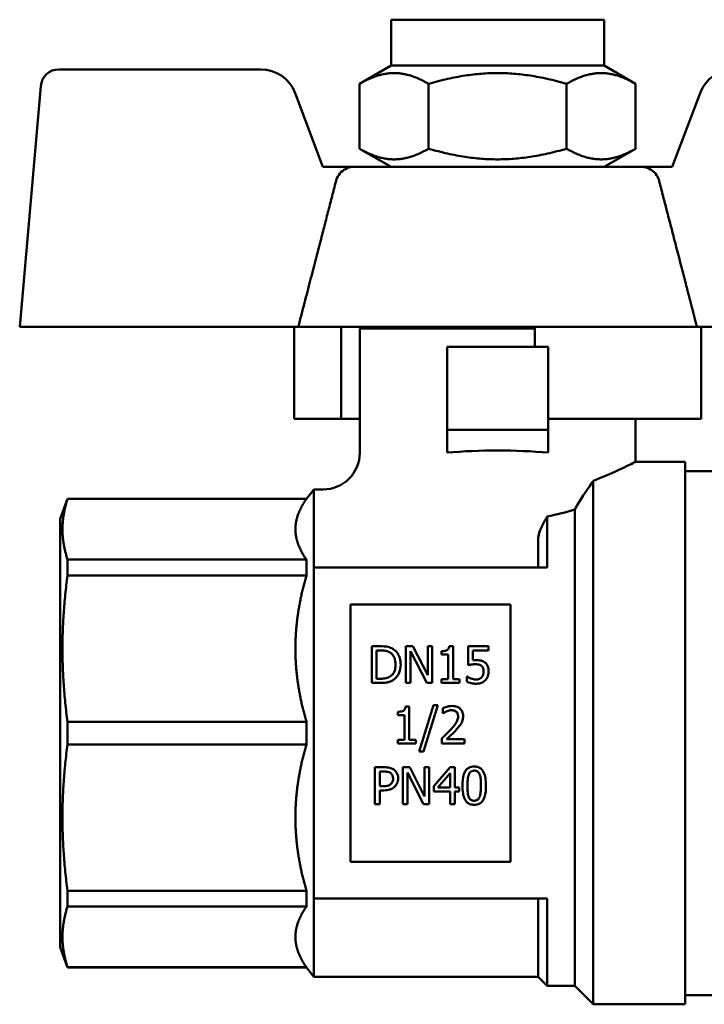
# Model space of a CAD drawing. Header units: millimetres. Extents: x 41 to 198, y 72 to 247.
# Tile 27 of 39: x 41 to 78, y 193 to 247. Entities that reach past the tile are written whole.
import ezdxf

# ---------------------------------------------------------------- set-up
doc = ezdxf.new("R2010")
doc.units = ezdxf.units.MM
doc.layers.add('Видимый контур (ГОСТ)', color=7, linetype='Continuous', lineweight=50)

msp = doc.modelspace()

# ---------------------------------------------------------------- linework, layer by layer
at = {"layer": 'Видимый контур (ГОСТ)'}
for p, q in [((60.82, 246.984), (72.42, 246.984)), ((60.82, 244.484), (60.82, 246.984)), ((72.42, 244.484), (72.42, 246.984)), ((53.737, 244.284), (42.761, 244.284)), ((60.82, 244.484), (59.114, 243.499)), ((60.82, 244.484), (72.42, 244.484)), ((72.42, 244.484), (74.125, 243.499)), ((41.765, 243.371), (40.62, 230.284)), ((59.114, 239.969), (59.114, 243.499)), ((62.867, 239.969), (62.867, 243.499)), ((70.372, 239.969), (70.372, 243.499)), ((74.125, 239.969), (74.125, 243.499)), ((57.12, 238.984), (55.608, 242.99)), ((77.631, 242.99), (76.12, 238.984)), ((60.82, 238.984), (59.114, 239.969)), ((72.42, 238.984), (74.125, 239.969)), ((58.848, 238.984), (57.12, 238.984)), ((58.848, 238.984), (74.391, 238.984)), ((76.12, 238.984), (74.391, 238.984)), ((40.62, 230.284), (55.777, 230.284)), ((55.549, 230.284), (55.549, 225.284)), ((68.637, 230.284), (55.777, 230.284)), ((58.101, 230.284), (58.101, 225.284)), ((61.47, 230.284), (61.47, 230.184)), ((77.462, 230.284), (68.637, 230.284)), ((68.637, 230.284), (68.637, 229.184)), ((77.462, 230.284), (92.62, 230.284)), ((77.69, 230.284), (77.69, 225.284)), ((68.637, 230.184), (59.12, 230.184)), ((59.12, 230.184), (59.12, 223.434)), ((69.37, 229.184), (63.87, 229.184)), ((63.87, 224.684), (63.87, 229.184)), ((69.37, 229.184), (69.37, 224.684)), ((58.101, 225.284), (55.549, 225.284)), ((59.12, 225.284), (58.101, 225.284)), ((69.37, 225.284), (77.69, 225.284)), ((74.12, 225.284), (74.12, 222.934)), ((69.37, 224.684), (63.87, 224.684)), ((63.87, 223.436), (63.87, 224.684)), ((69.37, 224.684), (69.37, 223.436)), ((76.82, 222.934), (74.12, 222.934)), ((76.82, 222.934), (76.82, 193.434)), ((81.82, 222.434), (76.82, 222.434)), ((71.82, 221.908), (71.82, 193.434)), ((56.22, 220.934), (56.62, 221.434)), ((56.62, 221.434), (56.62, 217.184)), ((57.12, 221.434), (56.62, 221.434)), ((42.82, 219.835), (43.22, 220.934)), ((43.22, 220.919), (43.22, 220.934)), ((56.22, 220.934), (43.22, 220.934)), ((56.22, 220.919), (43.22, 220.919)), ((56.22, 220.919), (56.22, 220.934)), ((70.82, 220.346), (70.82, 194.434)), ((42.82, 219.835), (42.82, 196.533)), ((69.32, 219.962), (69.32, 217.184)), ((68.82, 218.724), (68.82, 217.184)), ((43.22, 216.757), (43.22, 217.622)), ((56.22, 217.622), (43.22, 217.622)), ((56.22, 216.757), (56.22, 217.622)), ((56.62, 217.184), (69.32, 217.184)), ((56.62, 199.184), (56.62, 217.184)), ((56.22, 216.757), (43.22, 216.757)), ((58.62, 215.184), (58.62, 201.184)), ((58.62, 215.184), (67.32, 215.184)), ((67.32, 201.184), (67.32, 215.184)), ((60.225, 212.911), (59.77, 212.911)), ((59.77, 210.911), (59.77, 212.911)), ((60.036, 212.681), (60.036, 211.141)), ((60.036, 212.681), (60.238, 212.681)), ((62.013, 212.911), (61.635, 212.911)), ((61.635, 210.911), (61.635, 212.911)), ((61.883, 212.635), (61.883, 210.911)), ((62.768, 210.911), (61.883, 212.635)), ((62.013, 212.911), (62.819, 211.327)), ((63.067, 212.911), (62.819, 212.911)), ((62.819, 211.327), (62.819, 212.911)), ((63.067, 212.911), (63.067, 210.911)), ((63.572, 212.455), (63.572, 212.639)), ((64.193, 212.917), (63.986, 212.917)), ((64.193, 212.917), (64.193, 211.115)), ((66.117, 212.911), (65.02, 212.911)), ((65.02, 211.88), (65.02, 212.911)), ((65.277, 212.676), (65.277, 212.143)), ((65.277, 212.676), (66.117, 212.676)), ((66.117, 212.911), (66.117, 212.676)), ((63.572, 212.455), (63.935, 212.455)), ((63.935, 211.115), (63.935, 212.455)), ((60.238, 211.141), (60.036, 211.141)), ((63.935, 211.115), (63.572, 211.115)), ((63.572, 210.911), (63.572, 211.115)), ((64.548, 211.115), (64.193, 211.115)), ((64.548, 211.115), (64.548, 210.911)), ((64.956, 211.266), (64.937, 211.266)), ((64.937, 210.982), (64.937, 211.266)), ((59.77, 210.911), (60.23, 210.911)), ((61.635, 210.911), (61.883, 210.911)), ((62.768, 210.911), (63.067, 210.911)), ((63.572, 210.911), (64.548, 210.911)), ((61.816, 209.624), (61.609, 209.624)), ((61.816, 209.624), (61.816, 207.822)), ((62.361, 207.184), (63.14, 209.707)), ((63.37, 209.707), (62.588, 207.184)), ((63.37, 209.707), (63.14, 209.707)), ((63.633, 209.255), (63.633, 209.54)), ((61.195, 209.162), (61.195, 209.346)), ((61.195, 209.162), (61.558, 209.162)), ((61.558, 207.822), (61.558, 209.162)), ((63.633, 209.255), (63.648, 209.255)), ((43.22, 207.572), (43.22, 208.796)), ((56.22, 208.796), (43.22, 208.796)), ((56.22, 207.572), (56.22, 208.796)), ((61.558, 207.822), (61.195, 207.822)), ((61.195, 207.618), (61.195, 207.822)), ((62.171, 207.822), (61.816, 207.822)), ((62.171, 207.822), (62.171, 207.618)), ((63.591, 207.618), (63.591, 207.902)), ((64.824, 207.85), (63.842, 207.85)), ((64.824, 207.85), (64.824, 207.618)), ((56.22, 207.572), (43.22, 207.572)), ((61.195, 207.618), (62.171, 207.618)), ((63.591, 207.618), (64.824, 207.618)), ((62.361, 207.184), (62.588, 207.184)), ((60.447, 206.325), (59.944, 206.325)), ((59.944, 204.325), (59.944, 206.325)), ((61.839, 206.325), (61.461, 206.325)), ((61.461, 204.325), (61.461, 206.325)), ((61.839, 206.325), (62.644, 204.742)), ((62.892, 206.325), (62.644, 206.325)), ((62.644, 204.742), (62.644, 206.325)), ((62.892, 206.325), (62.892, 204.325)), ((63.148, 205.294), (64.043, 206.325)), ((64.289, 206.325), (64.043, 206.325)), ((64.289, 206.325), (64.289, 205.228)), ((60.21, 206.095), (60.21, 205.297)), ((60.21, 206.095), (60.43, 206.095)), ((61.709, 206.049), (61.709, 204.325)), ((62.594, 204.325), (61.709, 206.049)), ((64.032, 206.009), (63.359, 205.228)), ((64.032, 205.228), (64.032, 206.009)), ((60.392, 205.297), (60.21, 205.297)), ((63.148, 205.012), (63.148, 205.294)), ((64.032, 205.228), (63.359, 205.228)), ((64.528, 205.228), (64.289, 205.228)), ((64.528, 205.228), (64.528, 205.012)), ((60.21, 205.071), (60.21, 204.325)), ((60.21, 205.071), (60.435, 205.071)), ((63.148, 205.012), (64.032, 205.012)), ((64.032, 204.325), (64.032, 205.012)), ((64.289, 205.012), (64.528, 205.012)), ((64.289, 205.012), (64.289, 204.325)), ((59.944, 204.325), (60.21, 204.325)), ((61.461, 204.325), (61.709, 204.325)), ((62.594, 204.325), (62.892, 204.325)), ((64.032, 204.325), (64.289, 204.325)), ((67.32, 201.184), (58.62, 201.184)), ((43.22, 198.746), (43.22, 199.611)), ((56.22, 199.611), (43.22, 199.611)), ((56.22, 198.746), (56.22, 199.611)), ((56.22, 198.746), (43.22, 198.746)), ((56.62, 199.184), (56.62, 194.934)), ((56.62, 199.184), (69.32, 199.184)), ((68.82, 199.184), (68.82, 194.934)), ((69.32, 199.184), (69.32, 194.434)), ((42.82, 196.533), (43.22, 195.434)), ((43.22, 195.434), (43.22, 195.449)), ((56.22, 195.449), (43.22, 195.449)), ((56.22, 195.434), (43.22, 195.434)), ((56.22, 195.434), (56.22, 195.449)), ((56.22, 195.434), (56.62, 194.934)), ((68.82, 194.934), (56.62, 194.934)), ((68.82, 194.934), (69.32, 194.434)), ((70.82, 194.434), (69.32, 194.434)), ((70.82, 194.434), (71.82, 193.434)), ((81.82, 193.934), (76.82, 193.934)), ((76.82, 193.434), (71.82, 193.434))]:
    msp.add_line(p, q, dxfattribs=at)
for centre, radius, start, end in [((42.761, 243.284), 1, 90, 175), ((53.737, 242.284), 2, 20.6744, 90), ((79.502, 242.284), 2, 90, 159.3256), ((57.12, 223.434), 2, 270, 0)]:
    msp.add_arc(centre, radius, start, end, dxfattribs=at)
msp.add_ellipse((66.62, 221.86), major_axis=(7.5, 0), ratio=0.225943, start_param=1.195373, end_param=1.94622, dxfattribs=at)
for points, weights in [([(62.867, 243.499), (60.99, 244.583), (59.114, 243.499)], [1, 1.15470053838, 1]), ([(70.372, 243.499), (66.62, 244.583), (62.867, 243.499)], [1, 1.15470053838, 1]), ([(74.125, 243.499), (72.249, 244.583), (70.372, 243.499)], [1, 1.15470053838, 1]), ([(59.114, 239.969), (60.99, 238.885), (62.867, 239.969)], [1, 1.15470053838, 1]), ([(62.867, 239.969), (66.62, 238.885), (70.372, 239.969)], [1, 1.15470053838, 1]), ([(70.372, 239.969), (72.249, 238.885), (74.125, 239.969)], [1, 1.15470053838, 1]), ([(55.777, 230.284), (56.913, 234.677), (57.838, 238.234)], [22.0955468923, 24.2940060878, 26.4233411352]), ([(43.22, 220.919), (42.69, 219.27), (43.22, 217.622)], [1, 1.0625, 1]), ([(56.22, 220.919), (55.62, 220.07), (55.62, 219.27)], [1.00888063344, 1.02000399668, 1]), ([(55.62, 219.27), (55.62, 218.471), (56.22, 217.622)], [1, 1.02000399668, 1.00888063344]), ([(43.22, 216.757), (42.69, 212.776), (43.22, 208.796)], [1, 1.0625, 1]), ([(56.22, 216.757), (55.62, 214.706), (55.62, 212.776)], [1.00888063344, 1.02000399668, 1]), ([(55.62, 212.776), (55.62, 210.846), (56.22, 208.796)], [1, 1.02000399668, 1.00888063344]), ([(43.22, 207.572), (42.69, 203.592), (43.22, 199.611)], [1, 1.0625, 1]), ([(56.22, 207.572), (55.62, 205.522), (55.62, 203.592)], [1.00888063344, 1.02000399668, 1]), ([(55.62, 203.592), (55.62, 201.662), (56.22, 199.611)], [1, 1.02000399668, 1.00888063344]), ([(43.22, 198.746), (42.69, 197.097), (43.22, 195.449)], [1, 1.0625, 1]), ([(56.22, 198.746), (55.62, 197.897), (55.62, 197.097)], [1.00888063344, 1.02000399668, 1]), ([(55.62, 197.097), (55.62, 196.298), (56.22, 195.449)], [1, 1.02000399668, 1.00888063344])]:
    msp.add_rational_spline(points, weights, degree=2, dxfattribs=at)
for points, knots in [([(58.848, 238.984), (58.715, 238.984), (58.559, 238.954), (58.318, 238.857), (58.19, 238.773), (58.011, 238.597), (57.927, 238.475), (57.864, 238.321), (57.849, 238.279), (57.838, 238.234)], [0.4592163, 0.4592163, 0.4592163, 0.4592163, 0.4989422, 0.4989422, 0.5372006, 0.5372006, 0.5743027, 0.5743027, 0.5870323, 0.5870323, 0.5870323, 0.5870323]), ([(75.401, 238.234), (75.39, 238.279), (75.375, 238.321), (75.312, 238.475), (75.228, 238.597), (75.049, 238.773), (74.921, 238.857), (74.68, 238.954), (74.524, 238.984), (74.391, 238.984)], [0.0237298, 0.0237298, 0.0237298, 0.0237298, 0.0364594, 0.0364594, 0.0735615, 0.0735615, 0.1118199, 0.1118199, 0.1515458, 0.1515458, 0.1515458, 0.1515458]), ([(74.12, 222.934), (74.12, 222.934), (73.924, 222.832), (73.153, 222.463), (72.578, 222.2), (71.889, 221.934), (71.854, 221.921), (71.82, 221.908)], [3.4622637, 3.4622637, 3.4622637, 3.4622637, 3.7503603, 3.7503603, 4.038457, 4.038457, 4.0534021, 4.0534021, 4.0534021, 4.0534021]), ([(69.32, 219.962), (69.228, 219.811), (69.146, 219.667), (68.998, 219.376), (68.93, 219.22), (68.843, 218.947), (68.82, 218.828), (68.82, 218.724)], [0.1148933, 0.1148933, 0.1148933, 0.1148933, 0.1806592, 0.1806592, 0.256346, 0.256346, 0.3218352, 0.3218352, 0.3218352, 0.3218352]), ([(60.942, 212.752), (60.84, 212.819), (60.728, 212.853), (60.542, 212.902), (60.379, 212.911), (60.225, 212.911)], [-0.0680248, -0.0680248, -0.0680248, -0.0680248, -0.0459984, -0.0459984, 0, 0, 0, 0]), ([(60.238, 212.681), (60.398, 212.681), (60.49, 212.664), (60.62, 212.633), (60.696, 212.603), (60.767, 212.561)], [-0.04034592, -0.04034592, -0.04034592, -0.04034592, -0.0250533, -0.0250533, 0, 0, 0, 0]), ([(61.347, 211.909), (61.347, 212.021), (61.335, 212.134), (61.273, 212.363), (61.225, 212.449), (61.12, 212.607), (61.039, 212.687), (60.942, 212.752)], [-0.07946267, -0.07946267, -0.07946267, -0.07946267, -0.05902761, -0.05902761, -0.03584641, -0.03584641, 0, 0, 0, 0]), ([(63.986, 212.917), (63.983, 212.889), (63.979, 212.86), (63.964, 212.808), (63.955, 212.785), (63.929, 212.743), (63.913, 212.725), (63.882, 212.701), (63.856, 212.682), (63.738, 212.646), (63.655, 212.639), (63.572, 212.639)], [-0.1420618, -0.1420618, -0.1420618, -0.1420618, -0.1050278, -0.1050278, -0.0735976, -0.0735976, -0.0424626, -0.0424626, -0.024749, -0.024749, 0, 0, 0, 0]), ([(60.767, 212.561), (60.819, 212.529), (60.866, 212.49), (60.946, 212.396), (60.978, 212.343), (61.052, 212.17), (61.07, 212.04), (61.07, 211.912)], [-0.07771373, -0.07771373, -0.07771373, -0.07771373, -0.0589459, -0.0589459, -0.03969145, -0.03969145, 0, 0, 0, 0]), ([(65.459, 212.154), (65.419, 212.154), (65.383, 212.152), (65.341, 212.15), (65.309, 212.147), (65.277, 212.143)], [-0.01271547, -0.01271547, -0.01271547, -0.01271547, -0.00961101, -0.00961101, 0, 0, 0, 0]), ([(65.922, 212.029), (65.891, 212.053), (65.858, 212.074), (65.775, 212.115), (65.736, 212.125), (65.637, 212.148), (65.543, 212.154), (65.459, 212.154)], [-0.03468871, -0.03468871, -0.03468871, -0.03468871, -0.03072242, -0.03072242, -0.02532623, -0.02532623, 0, 0, 0, 0]), ([(61.07, 211.912), (61.07, 211.823), (61.062, 211.73), (61.026, 211.585), (61.002, 211.511), (60.91, 211.372), (60.856, 211.318), (60.791, 211.274)], [-0.09297704, -0.09297704, -0.09297704, -0.09297704, -0.05099665, -0.05099665, -0.02369886, -0.02369886, 0, 0, 0, 0]), ([(60.939, 211.071), (61.01, 211.119), (61.072, 211.176), (61.189, 211.321), (61.234, 211.405), (61.322, 211.613), (61.347, 211.76), (61.347, 211.909)], [-0.08915045, -0.08915045, -0.08915045, -0.08915045, -0.06974954, -0.06974954, -0.04654209, -0.04654209, 0, 0, 0, 0]), ([(65.02, 211.88), (65.087, 211.895), (65.173, 211.908), (65.268, 211.923), (65.341, 211.929), (65.415, 211.929)], [-0.02880181, -0.02880181, -0.02880181, -0.02880181, -0.0221042, -0.0221042, 0, 0, 0, 0]), ([(65.415, 211.929), (65.496, 211.929), (65.579, 211.919), (65.681, 211.881), (65.714, 211.862), (65.742, 211.836)], [-0.03260796, -0.03260796, -0.03260796, -0.03260796, -0.01170798, -0.01170798, 0, 0, 0, 0]), ([(65.742, 211.836), (65.761, 211.821), (65.777, 211.804), (65.81, 211.759), (65.821, 211.736), (65.849, 211.672), (65.856, 211.61), (65.856, 211.548)], [-0.02741584, -0.02741584, -0.02741584, -0.02741584, -0.02393595, -0.02393595, -0.0191435, -0.0191435, 0, 0, 0, 0]), ([(65.856, 211.548), (65.856, 211.451), (65.84, 211.391), (65.812, 211.309), (65.788, 211.263), (65.754, 211.222)], [-0.02677279, -0.02677279, -0.02677279, -0.02677279, -0.01614995, -0.01614995, 0, 0, 0, 0]), ([(66.128, 211.546), (66.128, 211.609), (66.123, 211.675), (66.099, 211.783), (66.083, 211.83), (66.02, 211.939), (65.977, 211.988), (65.922, 212.029)], [-0.06286324, -0.06286324, -0.06286324, -0.06286324, -0.0387274, -0.0387274, -0.02069795, -0.02069795, 0, 0, 0, 0]), ([(65.952, 211.065), (66.019, 211.137), (66.058, 211.215), (66.114, 211.365), (66.128, 211.455), (66.128, 211.546)], [-0.0491376, -0.0491376, -0.0491376, -0.0491376, -0.02826855, -0.02826855, 0, 0, 0, 0]), ([(60.23, 210.911), (60.453, 210.911), (60.57, 210.931), (60.74, 210.966), (60.843, 211.012), (60.939, 211.071)], [-0.05219292, -0.05219292, -0.05219292, -0.05219292, -0.03392613, -0.03392613, 0, 0, 0, 0]), ([(60.791, 211.274), (60.755, 211.249), (60.717, 211.227), (60.619, 211.185), (60.571, 211.174), (60.449, 211.148), (60.341, 211.141), (60.238, 211.141)], [-0.04250636, -0.04250636, -0.04250636, -0.04250636, -0.03758564, -0.03758564, -0.03068176, -0.03068176, 0, 0, 0, 0]), ([(65.172, 211.159), (65.11, 211.182), (65.068, 211.202), (65.013, 211.23), (64.98, 211.248), (64.956, 211.266)], [-0.0158251, -0.0158251, -0.0158251, -0.0158251, -0.00903139, -0.00903139, 0, 0, 0, 0]), ([(65.465, 211.1), (65.385, 211.1), (65.336, 211.111), (65.269, 211.127), (65.219, 211.143), (65.172, 211.159)], [-0.02085488, -0.02085488, -0.02085488, -0.02085488, -0.01493943, -0.01493943, 0, 0, 0, 0]), ([(65.46, 210.869), (65.517, 210.869), (65.573, 210.874), (65.664, 210.894), (65.716, 210.908), (65.843, 210.969), (65.902, 211.011), (65.952, 211.065)], [-0.07374621, -0.07374621, -0.07374621, -0.07374621, -0.04242711, -0.04242711, -0.02216635, -0.02216635, 0, 0, 0, 0]), ([(65.754, 211.222), (65.736, 211.202), (65.716, 211.183), (65.663, 211.146), (65.636, 211.135), (65.572, 211.11), (65.52, 211.1), (65.465, 211.1)], [-0.02364058, -0.02364058, -0.02364058, -0.02364058, -0.02053225, -0.02053225, -0.01628513, -0.01628513, 0, 0, 0, 0]), ([(64.937, 210.982), (65.017, 210.943), (65.104, 210.917), (65.271, 210.879), (65.365, 210.869), (65.46, 210.869)], [-0.05136072, -0.05136072, -0.05136072, -0.05136072, -0.02856763, -0.02856763, 0, 0, 0, 0]), ([(61.609, 209.624), (61.607, 209.597), (61.602, 209.57), (61.589, 209.521), (61.581, 209.499), (61.557, 209.456), (61.541, 209.436), (61.51, 209.411), (61.486, 209.393), (61.368, 209.353), (61.281, 209.346), (61.195, 209.346)], [-0.1328816, -0.1328816, -0.1328816, -0.1328816, -0.1005784, -0.1005784, -0.0727419, -0.0727419, -0.0427925, -0.0427925, -0.0255764, -0.0255764, 0, 0, 0, 0]), ([(64.145, 209.66), (64.017, 209.66), (63.909, 209.632), (63.783, 209.599), (63.697, 209.572), (63.633, 209.54)], [-0.03333139, -0.03333139, -0.03333139, -0.03333139, -0.02148863, -0.02148863, 0, 0, 0, 0]), ([(63.842, 209.365), (63.907, 209.392), (63.96, 209.405), (64.029, 209.422), (64.077, 209.428), (64.126, 209.428)], [-0.02128838, -0.02128838, -0.02128838, -0.02128838, -0.01462915, -0.01462915, 0, 0, 0, 0]), ([(64.126, 209.428), (64.19, 209.428), (64.235, 209.417), (64.304, 209.394), (64.339, 209.374), (64.37, 209.347)], [-0.021934, -0.021934, -0.021934, -0.021934, -0.01231695, -0.01231695, 0, 0, 0, 0]), ([(64.742, 209.111), (64.742, 209.154), (64.738, 209.196), (64.723, 209.277), (64.712, 209.315), (64.671, 209.411), (64.635, 209.462), (64.552, 209.542), (64.499, 209.583), (64.333, 209.648), (64.238, 209.66), (64.145, 209.66)], [-0.127004, -0.127004, -0.127004, -0.127004, -0.1054666, -0.1054666, -0.085612, -0.085612, -0.0533304, -0.0533304, -0.0279661, -0.0279661, 0, 0, 0, 0]), ([(63.648, 209.255), (63.675, 209.274), (63.704, 209.292), (63.768, 209.331), (63.804, 209.35), (63.842, 209.365)], [-0.02245045, -0.02245045, -0.02245045, -0.02245045, -0.01230307, -0.01230307, 0, 0, 0, 0]), ([(64.469, 209.096), (64.469, 209.015), (64.453, 208.936), (64.398, 208.802), (64.358, 208.728), (64.207, 208.533), (64.139, 208.454), (64.074, 208.383)], [-0.1319351, -0.1319351, -0.1319351, -0.1319351, -0.0740614, -0.0740614, -0.0289596, -0.0289596, 0, 0, 0, 0]), ([(64.37, 209.347), (64.386, 209.334), (64.4, 209.318), (64.427, 209.279), (64.437, 209.258), (64.462, 209.197), (64.469, 209.146), (64.469, 209.096)], [-0.02366692, -0.02366692, -0.02366692, -0.02366692, -0.01988, -0.01988, -0.01508115, -0.01508115, 0, 0, 0, 0]), ([(64.638, 208.71), (64.683, 208.788), (64.704, 208.857), (64.734, 208.964), (64.742, 209.037), (64.742, 209.111)], [-0.03327403, -0.03327403, -0.03327403, -0.03327403, -0.02199143, -0.02199143, 0, 0, 0, 0]), ([(64.074, 208.383), (63.964, 208.262), (63.881, 208.18), (63.759, 208.061), (63.675, 207.981), (63.591, 207.902)], [-0.05107158, -0.05107158, -0.05107158, -0.05107158, -0.03472399, -0.03472399, 0, 0, 0, 0]), ([(63.842, 207.85), (63.877, 207.883), (63.914, 207.917), (64.011, 208.009), (64.063, 208.058), (64.185, 208.175), (64.281, 208.27), (64.37, 208.368)], [-0.05694564, -0.05694564, -0.05694564, -0.05694564, -0.05064153, -0.05064153, -0.03986137, -0.03986137, 0, 0, 0, 0]), ([(64.37, 208.368), (64.422, 208.423), (64.471, 208.479), (64.563, 208.591), (64.604, 208.649), (64.638, 208.71)], [-0.04351774, -0.04351774, -0.04351774, -0.04351774, -0.02106212, -0.02106212, 0, 0, 0, 0]), ([(60.97, 206.2), (60.888, 206.257), (60.805, 206.283), (60.654, 206.318), (60.545, 206.325), (60.447, 206.325)], [-0.04667482, -0.04667482, -0.04667482, -0.04667482, -0.02955804, -0.02955804, 0, 0, 0, 0]), ([(61.208, 205.722), (61.208, 205.782), (61.202, 205.843), (61.176, 205.94), (61.158, 205.991), (61.081, 206.108), (61.031, 206.159), (60.97, 206.2)], [-0.07258194, -0.07258194, -0.07258194, -0.07258194, -0.04232912, -0.04232912, -0.02209404, -0.02209404, 0, 0, 0, 0]), ([(65.348, 206.365), (65.296, 206.365), (65.245, 206.361), (65.148, 206.34), (65.104, 206.324), (65.004, 206.272), (64.953, 206.231), (64.862, 206.121), (64.82, 206.046), (64.723, 205.756), (64.708, 205.523), (64.708, 205.323)], [-0.1608452, -0.1608452, -0.1608452, -0.1608452, -0.1396665, -0.1396665, -0.1202991, -0.1202991, -0.0930185, -0.0930185, -0.0612774, -0.0612774, 0, 0, 0, 0]), ([(65.986, 205.325), (65.986, 205.462), (65.978, 205.606), (65.937, 205.846), (65.908, 205.955), (65.825, 206.125), (65.785, 206.179), (65.697, 206.265), (65.644, 206.3), (65.509, 206.354), (65.428, 206.365), (65.348, 206.365)], [-0.1141322, -0.1141322, -0.1141322, -0.1141322, -0.0843591, -0.0843591, -0.0613189, -0.0613189, -0.0436592, -0.0436592, -0.0241592, -0.0241592, 0, 0, 0, 0]), ([(60.43, 206.095), (60.491, 206.095), (60.581, 206.092), (60.703, 206.063), (60.747, 206.045), (60.787, 206.019)], [-0.03740331, -0.03740331, -0.03740331, -0.03740331, -0.01446276, -0.01446276, 0, 0, 0, 0]), ([(60.787, 206.019), (60.813, 206.002), (60.836, 205.981), (60.875, 205.934), (60.89, 205.909), (60.923, 205.828), (60.931, 205.771), (60.931, 205.714)], [-0.03586712, -0.03586712, -0.03586712, -0.03586712, -0.02654215, -0.02654215, -0.01730965, -0.01730965, 0, 0, 0, 0]), ([(60.931, 205.714), (60.931, 205.657), (60.924, 205.596), (60.883, 205.494), (60.854, 205.453), (60.818, 205.417)], [-0.03379714, -0.03379714, -0.03379714, -0.03379714, -0.01531516, -0.01531516, 0, 0, 0, 0]), ([(61.033, 205.278), (61.061, 205.305), (61.086, 205.335), (61.129, 205.402), (61.147, 205.438), (61.194, 205.555), (61.208, 205.637), (61.208, 205.722)], [-0.04993381, -0.04993381, -0.04993381, -0.04993381, -0.03820716, -0.03820716, -0.02595142, -0.02595142, 0, 0, 0, 0]), ([(64.98, 205.323), (64.98, 205.519), (64.991, 205.638), (65.003, 205.763), (65.019, 205.855), (65.05, 205.933)], [-0.03858143, -0.03858143, -0.03858143, -0.03858143, -0.02550578, -0.02550578, 0, 0, 0, 0]), ([(65.05, 205.933), (65.06, 205.959), (65.073, 205.984), (65.101, 206.029), (65.117, 206.049), (65.165, 206.095), (65.195, 206.112), (65.261, 206.137), (65.304, 206.143), (65.348, 206.143)], [-0.03190171, -0.03190171, -0.03190171, -0.03190171, -0.02629423, -0.02629423, -0.02126533, -0.02126533, -0.01304773, -0.01304773, 0, 0, 0, 0]), ([(65.348, 206.143), (65.372, 206.143), (65.397, 206.142), (65.443, 206.133), (65.464, 206.126), (65.503, 206.109), (65.534, 206.093), (65.599, 206.023), (65.623, 205.981), (65.641, 205.936)], [-0.06087091, -0.06087091, -0.06087091, -0.06087091, -0.04394944, -0.04394944, -0.02867843, -0.02867843, -0.0145921, -0.0145921, 0, 0, 0, 0]), ([(65.641, 205.936), (65.68, 205.839), (65.693, 205.732), (65.71, 205.567), (65.714, 205.441), (65.714, 205.325)], [-0.05095246, -0.05095246, -0.05095246, -0.05095246, -0.03570998, -0.03570998, 0, 0, 0, 0]), ([(60.818, 205.417), (60.796, 205.395), (60.772, 205.375), (60.707, 205.338), (60.672, 205.328), (60.577, 205.304), (60.483, 205.297), (60.392, 205.297)], [-0.03879359, -0.03879359, -0.03879359, -0.03879359, -0.0339643, -0.0339643, -0.02732687, -0.02732687, 0, 0, 0, 0]), ([(60.435, 205.071), (60.637, 205.071), (60.747, 205.106), (60.893, 205.165), (60.968, 205.214), (61.033, 205.278)], [-0.04732848, -0.04732848, -0.04732848, -0.04732848, -0.02774155, -0.02774155, 0, 0, 0, 0]), ([(64.708, 205.323), (64.708, 205.184), (64.716, 205.039), (64.757, 204.797), (64.787, 204.688), (64.864, 204.53), (64.903, 204.473), (64.999, 204.381), (65.053, 204.347), (65.188, 204.294), (65.268, 204.283), (65.348, 204.283)], [-0.1409121, -0.1409121, -0.1409121, -0.1409121, -0.098086, -0.098086, -0.0649224, -0.0649224, -0.0436967, -0.0436967, -0.0239953, -0.0239953, 0, 0, 0, 0]), ([(65.048, 204.72), (65.008, 204.826), (64.997, 204.928), (64.983, 205.083), (64.98, 205.209), (64.98, 205.323)], [-0.04894593, -0.04894593, -0.04894593, -0.04894593, -0.03505097, -0.03505097, 0, 0, 0, 0]), ([(65.348, 204.283), (65.397, 204.283), (65.447, 204.287), (65.54, 204.307), (65.582, 204.321), (65.682, 204.371), (65.732, 204.411), (65.83, 204.524), (65.872, 204.602), (65.973, 204.894), (65.986, 205.142), (65.986, 205.325)], [-0.1273175, -0.1273175, -0.1273175, -0.1273175, -0.1131276, -0.1131276, -0.1000691, -0.1000691, -0.0809454, -0.0809454, -0.0561759, -0.0561759, 0, 0, 0, 0]), ([(65.714, 205.325), (65.714, 205.135), (65.704, 205.021), (65.689, 204.884), (65.673, 204.793), (65.643, 204.716)], [-0.04265695, -0.04265695, -0.04265695, -0.04265695, -0.02564494, -0.02564494, 0, 0, 0, 0]), ([(65.348, 204.505), (65.322, 204.505), (65.296, 204.507), (65.248, 204.516), (65.226, 204.523), (65.188, 204.541), (65.157, 204.557), (65.089, 204.63), (65.065, 204.674), (65.048, 204.72)], [-0.07087979, -0.07087979, -0.07087979, -0.07087979, -0.04954803, -0.04954803, -0.03031918, -0.03031918, -0.01524075, -0.01524075, 0, 0, 0, 0]), ([(65.643, 204.716), (65.633, 204.689), (65.62, 204.663), (65.591, 204.617), (65.575, 204.597), (65.528, 204.552), (65.499, 204.536), (65.433, 204.511), (65.39, 204.505), (65.348, 204.505)], [-0.03305878, -0.03305878, -0.03305878, -0.03305878, -0.02683654, -0.02683654, -0.02127206, -0.02127206, -0.01273587, -0.01273587, 0, 0, 0, 0])]:
    msp.add_open_spline(points, degree=3, knots=knots, dxfattribs=at)
msp.add_rational_spline([(75.401, 238.234), (75.922, 236.232), (76.963, 232.216), (77.462, 230.284)], [26.4233411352, 25.1809248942, 23.0112575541, 22.0955468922], degree=2, knots=[202.671691, 202.671691, 202.671691, 204.434283, 205.692538, 205.692538, 205.692538], dxfattribs=at)
for points in [[(71.705, 221.741), (71.47, 221.399), (71.106, 220.856), (70.82, 220.346)], [(71.82, 221.908), (71.782, 221.853), (71.743, 221.797), (71.705, 221.741)], [(70.82, 220.346), (70.346, 220.203), (69.844, 220.07), (69.32, 219.962)]]:
    msp.add_open_spline(points, degree=3, dxfattribs=at)

doc.saveas('drawing.dxf')
